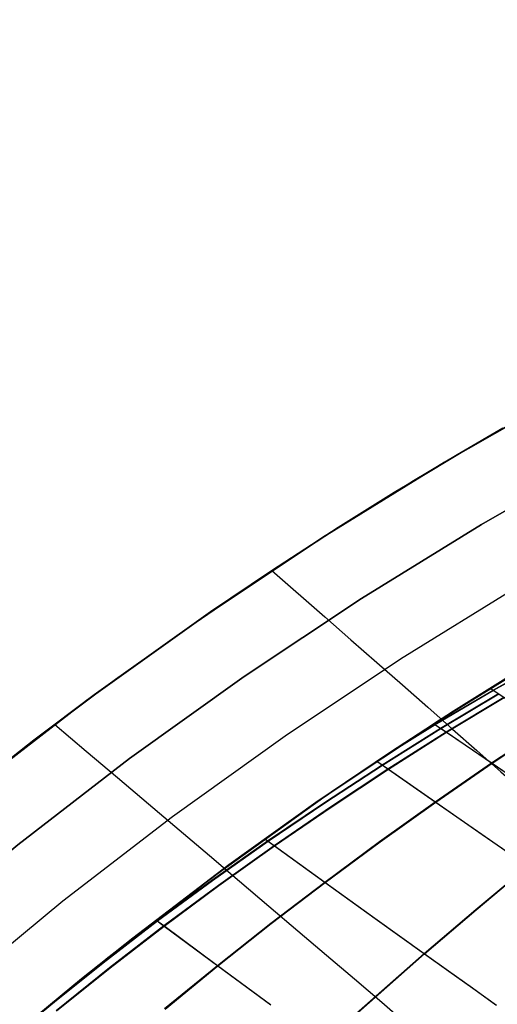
# Model space of a CAD drawing. Header units: millimetres. Extents: x -58 to 58, y -58 to 58.
# Tile 58 of 95: x -35.2 to -28.59, y 41.97 to 55.58. Entities that reach past the tile are written whole.
import ezdxf

# ---------------------------------------------------------------- set-up
doc = ezdxf.new("R2010")
doc.units = ezdxf.units.MM
doc.header["$MEASUREMENT"] = 0
doc.layers.add('Predefinito', color=5, linetype='Continuous')

msp = doc.modelspace()

# ---------------------------------------------------------------- linework, layer by layer
at = {"layer": 'Predefinito'}
for points in [[(-14.722, 55.583), (-16.632, 55.042), (-18.522, 54.435), (-20.39, 53.763), (-22.233, 53.028), (-24.05, 52.229), (-25.839, 51.367), (-27.596, 50.445), (-29.321, 49.462), (-31.011, 48.421), (-32.664, 47.322), (-34.278, 46.166), (-35.851, 44.955), (-37.381, 43.691), (-38.867, 42.375), (-40.306, 41.008), (-41.698, 39.592), (-43.039, 38.13), (-44.33, 36.621), (-45.567, 35.069), (-46.751, 33.476), (-47.878, 31.842)], [(-47.878, 31.842), (-46.751, 33.476), (-45.567, 35.069), (-44.33, 36.621), (-43.039, 38.13), (-41.698, 39.592), (-40.306, 41.008), (-38.867, 42.375), (-37.381, 43.691), (-35.851, 44.955), (-34.278, 46.166), (-32.664, 47.322), (-31.011, 48.421), (-29.321, 49.462), (-27.596, 50.445), (-25.839, 51.367), (-24.05, 52.229), (-22.233, 53.028), (-20.39, 53.763), (-18.522, 54.435), (-16.632, 55.042), (-14.722, 55.583)], [(-47.046, 31.288), (-45.938, 32.893), (-44.775, 34.459), (-43.559, 35.984), (-42.291, 37.466), (-40.972, 38.904), (-39.605, 40.295), (-38.191, 41.638), (-36.731, 42.931), (-35.227, 44.173), (-33.681, 45.363), (-32.096, 46.499), (-30.472, 47.579), (-28.811, 48.602), (-27.116, 49.568), (-25.389, 50.474), (-23.632, 51.32), (-21.847, 52.105), (-20.035, 52.828), (-18.2, 53.488), (-16.343, 54.085)], [(-16.343, 54.085), (-18.2, 53.488), (-20.035, 52.828), (-21.847, 52.105), (-23.632, 51.32), (-25.389, 50.474), (-27.116, 49.568), (-28.811, 48.602), (-30.472, 47.579), (-32.096, 46.499), (-33.681, 45.363), (-35.227, 44.173), (-36.731, 42.931), (-38.191, 41.638), (-39.605, 40.295), (-40.972, 38.904), (-42.291, 37.466), (-43.559, 35.984), (-44.775, 34.459), (-45.938, 32.893), (-47.046, 31.288)], [(-16.053, 53.128), (-17.878, 52.542), (-19.681, 51.893), (-21.46, 51.183), (-23.214, 50.412), (-24.94, 49.581), (-26.637, 48.69), (-28.301, 47.742), (-29.932, 46.737), (-31.528, 45.676), (-33.085, 44.56), (-34.604, 43.392), (-36.081, 42.171), (-37.515, 40.901), (-38.904, 39.582), (-40.247, 38.215), (-41.542, 36.803), (-42.788, 35.347), (-43.982, 33.85), (-45.125, 32.311)], [(-44.312, 31.729), (-43.19, 33.24), (-42.017, 34.711), (-40.794, 36.14), (-39.522, 37.527), (-38.203, 38.868), (-36.839, 40.164), (-35.431, 41.412), (-33.98, 42.61), (-32.489, 43.757), (-30.96, 44.853), (-29.393, 45.894), (-27.791, 46.882), (-26.157, 47.813), (-24.491, 48.687), (-22.796, 49.504), (-21.073, 50.261), (-19.326, 50.958), (-17.556, 51.595), (-15.764, 52.17)], [(-15.764, 52.17), (-17.556, 51.595), (-19.326, 50.958), (-21.073, 50.261), (-22.796, 49.504), (-24.491, 48.687), (-26.157, 47.813), (-27.791, 46.882), (-29.393, 45.894), (-30.96, 44.853), (-32.489, 43.757), (-33.98, 42.61), (-35.431, 41.412), (-36.839, 40.164), (-38.203, 38.868), (-39.522, 37.527), (-40.794, 36.14), (-42.017, 34.711), (-43.19, 33.24), (-44.312, 31.729)]]:
    msp.add_lwpolyline(points, dxfattribs=at)
at = {"layer": 'Predefinito', "extrusion": (9.51849e-07, 1.79142e-06, 1)}
msp.add_lwpolyline([(-21.202, 53.448), (-21.155, 51.629), (-21.155, 50.72), (-21.171, 49.812), (-21.204, 48.906), (-21.253, 48.002), (-21.319, 47.1), (-21.402, 46.2), (-21.502, 45.301), (-21.621, 44.405), (-21.757, 43.512), (-21.911, 42.622), (-22.083, 41.736), (-22.274, 40.855), (-22.482, 39.98), (-22.708, 39.109), (-22.952, 38.245), (-23.214, 37.386), (-23.493, 36.534), (-23.789, 35.689), (-24.102, 34.85), (-24.432, 34.019), (-24.777, 33.195), (-25.138, 32.379), (-25.514, 31.571), (-25.904, 30.772), (-26.725, 29.196), (-27.596, 27.651), (-28.513, 26.136), (-29.469, 24.65), (-30.459, 23.189), (-31.477, 21.75), (-32.521, 20.332), (-33.592, 18.938), (-34.695, 17.574), (-35.836, 16.246), (-36.422, 15.597), (-37.019, 14.96), (-37.627, 14.335), (-38.247, 13.724), (-38.879, 13.127), (-39.523, 12.544), (-40.156, 11.997)], dxfattribs=at)
at = {"layer": 'Predefinito', "extrusion": (3.47394e-06, 6.55532e-06, 1)}
msp.add_lwpolyline([(-40.058, 12.07), (-39.511, 12.544), (-38.868, 13.127), (-38.236, 13.724), (-37.616, 14.335), (-37.008, 14.96), (-36.412, 15.597), (-35.826, 16.246), (-34.685, 17.574), (-33.583, 18.938), (-32.512, 20.332), (-31.468, 21.749), (-30.451, 23.189), (-29.462, 24.65), (-28.506, 26.136), (-27.59, 27.651), (-26.719, 29.196), (-25.898, 30.771), (-25.508, 31.571), (-25.133, 32.379), (-24.772, 33.195), (-24.427, 34.019), (-24.097, 34.85), (-23.784, 35.689), (-23.488, 36.534), (-23.21, 37.386), (-22.948, 38.244), (-22.704, 39.109), (-22.478, 39.979), (-22.27, 40.855), (-22.08, 41.736), (-21.908, 42.622), (-21.754, 43.512), (-21.618, 44.405), (-21.5, 45.301), (-21.4, 46.2), (-21.317, 47.1), (-21.251, 48.002), (-21.202, 48.906), (-21.17, 49.812), (-21.154, 50.72), (-21.155, 51.629), (-21.201, 53.448)], dxfattribs=at)
at = {"layer": 'Predefinito'}
for points in [[(-35.835, 44.968, 30), (-34.863, 45.725, 29.998), (-33.877, 46.461, 29.996), (-32.876, 47.174, 29.993), (-31.871, 47.859, 29.989), (-30.873, 48.509, 29.983), (-29.891, 49.12, 29.975), (-28.929, 49.693, 29.966), (-27.991, 50.227, 29.956)], [(-28.513, 49.933, 350.078), (-29.146, 49.566, 350.036), (-29.753, 49.204, 349.977), (-29.838, 49.152, 349.972), (-30.018, 49.042, 349.969), (-30.795, 48.559, 349.97), (-31.716, 47.962, 349.981), (-32.561, 47.393, 349.994), (-34.169, 46.246, 350.022), (-35.004, 45.618, 350.034), (-35.868, 44.941, 350.045)], [(-31.713, 47.964, 350), (-30.98, 47.324, 349.191), (-30.618, 47.007, 348.769), (-30.259, 46.693, 348.335), (-29.905, 46.383, 347.89), (-29.555, 46.076, 347.432), (-29.211, 45.773, 346.963), (-28.873, 45.475, 346.482), (-28.541, 45.182, 345.989), (-28.216, 44.895, 345.484), (-27.898, 44.613, 344.967), (-27.589, 44.338, 344.437), (-27.289, 44.07, 343.895), (-26.998, 43.809, 343.341), (-26.716, 43.556, 342.774), (-26.445, 43.311, 342.195), (-26.185, 43.075, 341.603), (-25.936, 42.847, 340.999), (-25.698, 42.628, 340.384), (-25.471, 42.418, 339.757), (-25.255, 42.216, 339.121), (-25.05, 42.023, 338.475), (-24.857, 41.839, 337.82)], [(-31.713, 47.964, 30), (-30.98, 47.324, 30.809), (-30.618, 47.007, 31.231), (-30.259, 46.693, 31.665), (-29.905, 46.383, 32.11), (-29.555, 46.076, 32.568), (-29.211, 45.773, 33.037), (-28.873, 45.475, 33.518), (-28.541, 45.182, 34.011), (-28.216, 44.895, 34.516), (-27.898, 44.613, 35.033), (-27.589, 44.338, 35.563), (-27.289, 44.07, 36.105), (-26.998, 43.809, 36.659), (-26.716, 43.556, 37.226), (-26.445, 43.311, 37.805), (-26.185, 43.075, 38.397), (-25.936, 42.847, 39.001), (-25.698, 42.628, 39.616), (-25.471, 42.418, 40.243), (-25.255, 42.216, 40.879), (-25.05, 42.023, 41.525), (-24.857, 41.839, 42.18)], [(-27.537, 47.032, 351.131), (-28.398, 46.517, 351.221), (-29.199, 46.018, 351.312), (-30.07, 45.454, 351.402), (-31.101, 44.755, 351.491), (-32.305, 43.893, 351.579), (-33.638, 42.881, 351.665), (-34.345, 42.317, 351.708), (-35.098, 41.694, 351.751), (-35.917, 40.991, 351.792), (-36.819, 40.182, 351.833), (-37.825, 39.237, 351.871), (-38.964, 38.106, 351.906), (-39.594, 37.451, 351.922), (-40.268, 36.725, 351.936), (-40.991, 35.916, 351.948), (-41.741, 35.042, 351.956), (-42.507, 34.109, 351.961), (-43.279, 33.124, 351.96), (-44.01, 32.146, 351.955)], [(-43.833, 32.387, 28.044), (-43.109, 33.345, 28.04), (-42.341, 34.314, 28.04), (-41.561, 35.255, 28.045), (-40.812, 36.119, 28.055), (-40.104, 36.904, 28.067), (-38.825, 38.248, 28.098), (-37.707, 39.35, 28.133), (-36.718, 40.274, 28.172), (-35.829, 41.067, 28.212), (-35.02, 41.759, 28.254), (-34.275, 42.373, 28.296), (-33.574, 42.93, 28.339), (-32.248, 43.935, 28.425), (-31.052, 44.789, 28.513), (-30.033, 45.478, 28.602), (-29.173, 46.035, 28.692), (-28.368, 46.535, 28.782), (-27.508, 47.049, 28.872)], [(-30.09, 45.44, 351.403), (-29.451, 45.835, 351.323), (-28.646, 46.308, 351.205), (-27.852, 46.749, 351.078)], [(-29.892, 45.571, 28.616), (-29.457, 45.838, 28.672), (-28.651, 46.311, 28.789), (-27.857, 46.752, 28.916)], [(-28.691, 46.337, 28.746), (-28.501, 46.212, 28.956), (-27.899, 45.812, 29.652), (-27.306, 45.419, 30.377), (-26.725, 45.035, 31.134), (-26.158, 44.66, 31.922), (-25.607, 44.295, 32.742), (-25.338, 44.117, 33.163), (-25.074, 43.942, 33.592), (-24.815, 43.77, 34.029), (-24.562, 43.602, 34.475), (-24.314, 43.437, 34.927), (-24.073, 43.275, 35.388), (-23.838, 43.117, 35.857), (-23.609, 42.963, 36.333), (-23.388, 42.814, 36.817), (-23.174, 42.668, 37.307), (-22.967, 42.528, 37.802), (-22.768, 42.392, 38.303), (-22.577, 42.261, 38.808), (-22.393, 42.134, 39.319), (-22.047, 41.893, 40.353)], [(-28.691, 46.337, 351.254), (-28.495, 46.208, 351.038), (-27.894, 45.809, 350.342), (-27.301, 45.416, 349.616), (-26.721, 45.032, 348.859), (-26.154, 44.657, 348.071), (-25.603, 44.292, 347.252), (-25.334, 44.114, 346.831), (-25.07, 43.94, 346.401), (-24.811, 43.768, 345.964), (-24.558, 43.599, 345.519), (-24.311, 43.434, 345.066), (-24.07, 43.273, 344.605), (-23.835, 43.115, 344.137), (-23.606, 42.961, 343.661), (-23.385, 42.812, 343.177), (-23.171, 42.667, 342.687), (-22.965, 42.526, 342.192), (-22.766, 42.391, 341.691), (-22.575, 42.259, 341.186), (-22.391, 42.133, 340.675), (-22.045, 41.892, 339.641)], [(-35.066, 41.721, 351.749), (-34.047, 42.541, 351.683), (-33.295, 43.118, 351.629), (-32.535, 43.676, 351.569), (-31.764, 44.221, 351.503), (-30.979, 44.754, 351.429), (-30.181, 45.275, 351.343), (-29.373, 45.782, 351.242), (-28.571, 46.259, 351.122)], [(-34.699, 41.879, 28.336), (-33.958, 42.475, 28.386), (-33.209, 43.053, 28.441), (-32.451, 43.615, 28.502), (-31.682, 44.162, 28.569), (-30.9, 44.698, 28.645), (-30.105, 45.221, 28.732), (-29.299, 45.732, 28.836), (-28.501, 46.212, 28.956)], [(-34.692, 41.874, 351.659), (-33.951, 42.469, 351.609), (-33.202, 43.048, 351.553), (-32.444, 43.61, 351.492), (-31.676, 44.157, 351.425), (-30.893, 44.693, 351.349), (-30.099, 45.217, 351.262), (-29.294, 45.728, 351.158), (-28.495, 46.208, 351.038)], [(-34.32, 42.337, 28.293), (-33.302, 43.123, 28.366), (-32.542, 43.681, 28.425), (-31.77, 44.226, 28.491), (-30.985, 44.758, 28.565), (-30.187, 45.279, 28.651), (-29.379, 45.786, 28.752), (-28.576, 46.262, 28.872)], [(-34.717, 45.836, 350), (-34.282, 45.468, 349.637), (-33.849, 45.101, 349.261), (-33.42, 44.738, 348.872), (-32.995, 44.378, 348.469), (-32.575, 44.022, 348.053), (-32.16, 43.67, 347.622), (-31.752, 43.323, 347.178), (-31.35, 42.981, 346.72), (-30.956, 42.645, 346.249), (-30.57, 42.316, 345.763), (-30.192, 41.993, 345.263), (-29.824, 41.678, 344.748)], [(-34.717, 45.836, 30), (-34.282, 45.468, 30.363), (-33.849, 45.101, 30.739), (-33.42, 44.738, 31.128), (-32.995, 44.378, 31.531), (-32.575, 44.022, 31.947), (-32.16, 43.67, 32.378), (-31.752, 43.323, 32.822), (-31.35, 42.981, 33.28), (-30.956, 42.645, 33.751), (-30.57, 42.316, 34.237), (-30.192, 41.993, 34.737), (-29.824, 41.678, 35.252)], [(-33.196, 41.905, 29.002), (-32.465, 42.504, 29.067), (-31.727, 43.086, 29.138), (-30.979, 43.656, 29.216), (-30.22, 44.216, 29.303), (-29.45, 44.766, 29.403), (-28.671, 45.303, 29.519), (-27.899, 45.812, 29.652)], [(-33.189, 41.9, 350.993), (-32.458, 42.499, 350.927), (-31.72, 43.082, 350.856), (-30.973, 43.652, 350.778), (-30.214, 44.212, 350.691), (-29.444, 44.762, 350.591), (-28.665, 45.299, 350.475), (-27.894, 45.809, 350.342)], [(-29.469, 45.846, 28.659), (-29.299, 45.732, 28.836), (-28.671, 45.303, 29.519), (-28.051, 44.881, 30.234), (-27.444, 44.468, 30.98), (-26.85, 44.064, 31.759), (-26.272, 43.672, 32.571), (-25.99, 43.48, 32.989), (-25.713, 43.292, 33.416), (-25.441, 43.106, 33.85), (-25.175, 42.925, 34.293), (-24.914, 42.746, 34.744), (-24.66, 42.572, 35.204), (-24.412, 42.402, 35.671), (-24.171, 42.236, 36.147), (-23.937, 42.074, 36.631), (-23.711, 41.917, 37.121)], [(-29.469, 45.846, 351.341), (-29.294, 45.728, 351.158), (-28.665, 45.299, 350.475), (-28.046, 44.878, 349.76), (-27.439, 44.465, 349.013), (-26.845, 44.061, 348.234), (-26.267, 43.669, 347.423), (-25.986, 43.477, 347.004), (-25.709, 43.289, 346.578), (-25.437, 43.104, 346.143), (-25.171, 42.922, 345.701), (-24.911, 42.744, 345.249), (-24.656, 42.57, 344.79), (-24.409, 42.4, 344.322), (-24.168, 42.234, 343.847), (-23.934, 42.072, 343.363), (-23.708, 41.915, 342.873)], [(-30.259, 45.328, 28.581), (-30.105, 45.221, 28.732), (-29.45, 44.766, 29.403), (-28.804, 44.317, 30.106), (-28.17, 43.877, 30.843), (-27.55, 43.447, 31.613), (-27.246, 43.237, 32.01), (-26.946, 43.029, 32.416), (-26.651, 42.824, 32.831), (-26.361, 42.623, 33.254), (-26.077, 42.426, 33.686), (-25.798, 42.232, 34.127), (-25.525, 42.041, 34.576), (-25.258, 41.855, 35.034)], [(-30.258, 45.328, 351.419), (-30.099, 45.217, 351.262), (-29.444, 44.762, 350.591), (-28.799, 44.313, 349.888), (-28.165, 43.874, 349.151), (-27.545, 43.444, 348.381), (-27.241, 43.233, 347.983), (-26.942, 43.026, 347.577), (-26.647, 42.821, 347.163), (-26.357, 42.62, 346.739), (-26.073, 42.423, 346.307), (-25.794, 42.229, 345.867), (-25.521, 42.039, 345.418), (-25.254, 41.853, 344.96)], [(-31.81, 44.254, 28.456), (-31.682, 44.162, 28.569), (-30.979, 43.656, 29.216), (-30.286, 43.158, 29.898), (-29.605, 42.669, 30.614), (-29.269, 42.429, 30.986), (-28.937, 42.191, 31.366), (-28.61, 41.956, 31.756)], [(-31.809, 44.254, 351.544), (-31.676, 44.157, 351.425), (-30.973, 43.652, 350.778), (-30.28, 43.154, 350.096), (-29.599, 42.665, 349.38), (-29.264, 42.425, 349.008), (-28.932, 42.187, 348.628), (-28.605, 41.953, 348.238)], [(-31.009, 41.43, 30.427), (-29.605, 42.669, 30.614), (-28.891, 43.277, 30.722), (-28.17, 43.877, 30.843)], [(-31.003, 41.425, 349.567), (-29.599, 42.665, 349.38), (-28.886, 43.273, 349.272), (-28.165, 43.874, 349.151)], [(-33.316, 43.132, 28.355), (-33.209, 43.053, 28.441), (-32.465, 42.504, 29.067), (-31.731, 41.962, 29.729)], [(-33.316, 43.132, 351.645), (-33.202, 43.048, 351.553), (-32.458, 42.499, 350.927), (-31.724, 41.957, 350.266)]]:
    msp.add_polyline3d(points, dxfattribs=at)

doc.saveas('drawing.dxf')
